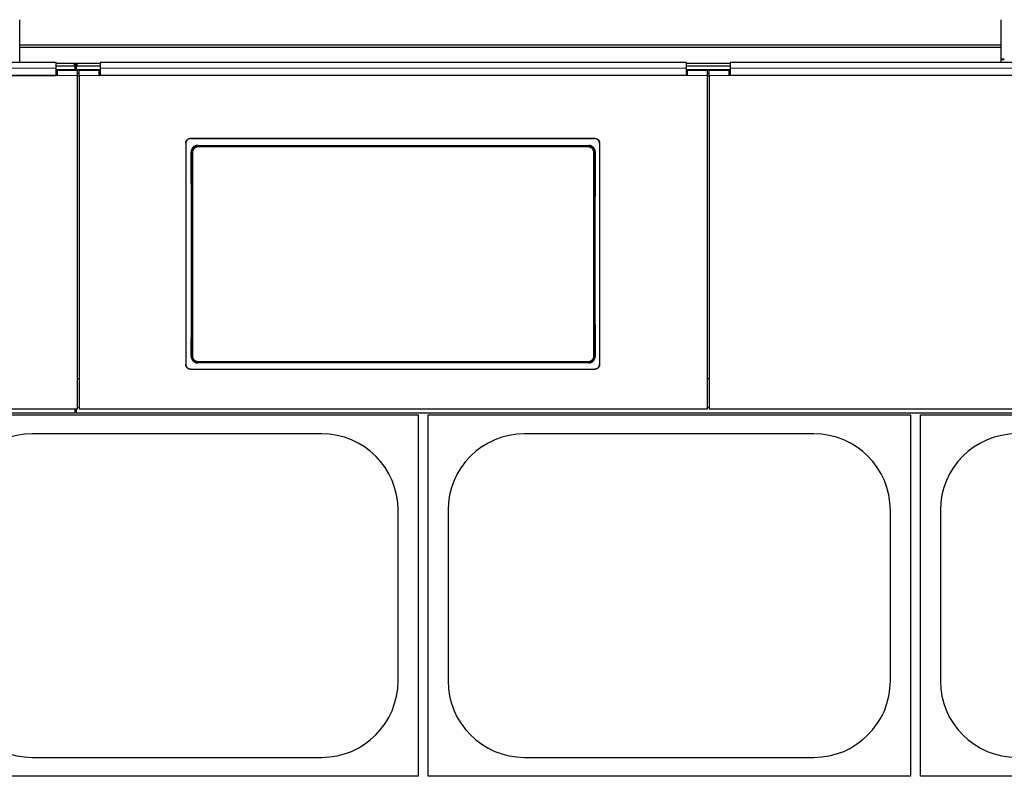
# Model space of a CAD drawing. Header units: inches. Extents: x 0 to 29700, y -16 to 21000.
# Tile 93 of 213: x 5027 to 6007, y 15754 to 16507. Entities that reach past the tile are written whole.
import ezdxf

# ---------------------------------------------------------------- set-up
doc = ezdxf.new("R2010")
doc.units = ezdxf.units.IN
doc.layers.add('1', color=7, linetype='Continuous', true_color=0xffffff)

msp = doc.modelspace()

# ---------------------------------------------------------------- linework, layer by layer
at = {"layer": '1', "color": 2, "linetype": 'Continuous', "lineweight": 25}
for p, q in [((5026.627, 16481.872), (5026.627, 16507.414)), ((6003.627, 16481.872), (6003.627, 16507.414)), ((5026.627, 16479.608), (5026.627, 16481.872)), ((6003.627, 16481.872), (5026.627, 16481.872)), ((5026.627, 16464.666), (5026.627, 16479.608)), ((6003.627, 16479.608), (5026.627, 16479.608)), ((6003.627, 16479.608), (6003.627, 16481.872)), ((6003.627, 16464.666), (6003.627, 16479.608)), ((5062.877, 16464.666), (4479.877, 16464.666)), ((5062.877, 16459.294), (5062.877, 16464.666)), ((5689.877, 16464.666), (5106.877, 16464.666)), ((5106.877, 16464.666), (5106.877, 16459.294)), ((5689.877, 16464.666), (5689.877, 16459.294)), ((6316.877, 16464.666), (5733.877, 16464.666)), ((5733.877, 16464.666), (5733.877, 16459.294)), ((6006.622, 16468.049), (6003.622, 16468.049)), ((5081.877, 16457.56), (5062.874, 16457.56)), ((5080.877, 16463.862), (5062.877, 16463.862)), ((5080.877, 16461.264), (5062.877, 16461.264)), ((5062.877, 16451.78), (5062.877, 16459.293)), ((5083.877, 16456.855), (5063.877, 16456.855)), ((5063.877, 16456.855), (5063.877, 16451.775)), ((5083.262, 16463.757), (5081.507, 16463.757)), ((5081.877, 16463.362), (5081.877, 16460.764)), ((5081.877, 16457.56), (5081.877, 16460.764)), ((5082.877, 16457.56), (5081.877, 16457.56)), ((5082.881, 16462.008), (5081.888, 16462.008)), ((5082.877, 16460.764), (5082.877, 16463.362)), ((5082.877, 16460.764), (5082.877, 16457.56)), ((5106.881, 16457.56), (5082.877, 16457.56)), ((5106.877, 16463.862), (5083.877, 16463.862)), ((5106.877, 16461.264), (5083.877, 16461.264)), ((5083.877, 16456.855), (5083.877, 16451.775)), ((5105.877, 16456.855), (5085.877, 16456.855)), ((5085.877, 16451.775), (5085.877, 16456.855)), ((5105.877, 16451.775), (5105.877, 16456.855)), ((5106.877, 16459.293), (5106.877, 16451.78)), ((5733.877, 16463.862), (5689.877, 16463.862)), ((5733.877, 16461.264), (5689.877, 16461.264)), ((5689.877, 16459.293), (5689.877, 16451.78)), ((5733.873, 16457.56), (5689.889, 16457.56)), ((5710.877, 16456.855), (5690.877, 16456.855)), ((5690.877, 16456.855), (5690.877, 16451.775)), ((5710.877, 16456.855), (5710.877, 16451.775)), ((5732.877, 16456.855), (5712.877, 16456.855)), ((5712.877, 16451.775), (5712.877, 16456.855)), ((5732.877, 16451.775), (5732.877, 16456.855)), ((5733.877, 16459.293), (5733.877, 16451.78)), ((5063.877, 16451.775), (4478.877, 16451.775)), ((4479.877, 16451.78), (5062.877, 16451.78)), ((5063.877, 16453.855), (5062.877, 16453.855)), ((5085.877, 16453.855), (5083.877, 16453.855)), ((5083.877, 16451.775), (5083.877, 16119.405)), ((5085.877, 16451.775), (5085.877, 16119.405)), ((5106.877, 16453.855), (5105.877, 16453.855)), ((5690.877, 16451.775), (5105.877, 16451.775)), ((5689.877, 16451.78), (5106.877, 16451.78)), ((5690.877, 16453.855), (5689.877, 16453.855)), ((5712.877, 16453.855), (5710.877, 16453.855)), ((5710.877, 16451.775), (5710.877, 16119.405)), ((5712.877, 16451.775), (5712.877, 16119.405)), ((5733.877, 16453.855), (5732.877, 16453.855)), ((6317.877, 16451.775), (5732.877, 16451.775)), ((6316.877, 16451.78), (5733.877, 16451.78)), ((5196.877, 16389.272), (5598.877, 16389.272)), ((5196.877, 16388.968), (5598.877, 16388.968)), ((5191.877, 16384.297), (5191.877, 16164.224)), ((5203.791, 16382.209), (5592.963, 16382.209)), ((5603.877, 16384.297), (5603.877, 16164.224)), ((5592.9, 16165.555), (5203.854, 16165.555)), ((5196.877, 16159.512), (5598.877, 16159.512)), ((5196.877, 16159.243), (5598.877, 16159.243)), ((5085.877, 16149.803), (5083.877, 16149.803)), ((5712.877, 16149.803), (5710.877, 16149.803)), ((3831.877, 16115.819), (5081.877, 16115.819)), ((5083.877, 16119.405), (4458.877, 16119.405)), ((4943.127, 16113.9), (5423.127, 16113.9)), ((5081.877, 16115.819), (5081.877, 16119.405)), ((5081.877, 16118.819), (5082.877, 16118.819)), ((5082.877, 16119.405), (5082.877, 16115.819)), ((5082.877, 16115.819), (6332.877, 16115.819)), ((5710.877, 16119.405), (5085.877, 16119.405)), ((5423.127, 16113.9), (5423.127, 15753.9)), ((5433.127, 16113.9), (5913.127, 16113.9)), ((5433.127, 15753.9), (5433.127, 16113.9)), ((6337.877, 16119.405), (5712.877, 16119.405)), ((5913.127, 16113.9), (5913.127, 15753.9)), ((5923.127, 16113.9), (6403.127, 16113.9)), ((5923.127, 15753.9), (5923.127, 16113.9)), ((5327.127, 16095), (5039.127, 16095)), ((5817.127, 16095), (5529.127, 16095)), ((5403.227, 15848.9), (5403.227, 16018.9)), ((5453.027, 16018.9), (5453.027, 15848.9)), ((5893.227, 15848.9), (5893.227, 16018.9)), ((5943.027, 16018.9), (5943.027, 15848.9)), ((5039.127, 15772.8), (5327.127, 15772.8)), ((5529.127, 15772.8), (5817.127, 15772.8)), ((5423.127, 15753.9), (4943.127, 15753.9)), ((5913.127, 15753.9), (5433.127, 15753.9)), ((6403.127, 15753.9), (5923.127, 15753.9))]:
    msp.add_line(p, q, dxfattribs=at)
at = {"layer": '1', "color": 110, "linetype": 'Continuous', "lineweight": 13}
for p, q in [((6006.622, 16467.549), (6003.622, 16467.549)), ((5080.877, 16461.264), (5080.877, 16463.862)), ((5083.877, 16463.862), (5083.877, 16461.264)), ((5083.877, 16451.775), (5063.877, 16451.775)), ((5105.877, 16451.775), (5085.877, 16451.775)), ((5710.877, 16451.775), (5690.877, 16451.775)), ((5732.877, 16451.775), (5712.877, 16451.775)), ((5196.877, 16389.272), (5196.877, 16388.968)), ((5598.877, 16388.968), (5598.877, 16389.272)), ((5203.791, 16382.209), (5204.349, 16381.651)), ((5204.349, 16381.651), (5592.405, 16381.651)), ((5204.349, 16381.651), (5204.349, 16380.742)), ((5592.405, 16380.742), (5204.349, 16380.742)), ((5592.405, 16381.651), (5592.963, 16382.209)), ((5592.405, 16381.651), (5592.405, 16380.742)), ((5197.883, 16375.135), (5197.332, 16375.686)), ((5599.422, 16375.686), (5598.871, 16375.135)), ((5197.391, 16172.074), (5197.883, 16172.566)), ((5598.871, 16172.566), (5599.363, 16172.074)), ((5204.349, 16166.05), (5203.854, 16165.555)), ((5204.349, 16166.05), (5204.349, 16166.96)), ((5204.349, 16166.96), (5592.405, 16166.96)), ((5592.405, 16166.05), (5204.349, 16166.05)), ((5592.405, 16166.96), (5592.405, 16166.05)), ((5592.9, 16165.555), (5592.405, 16166.05)), ((5196.877, 16159.512), (5196.877, 16159.243)), ((5598.877, 16159.243), (5598.877, 16159.512)), ((5085.885, 16121.088), (5083.892, 16121.088)), ((5712.857, 16121.088), (5710.865, 16121.088))]:
    msp.add_line(p, q, dxfattribs=at)
at = {"layer": '1', "color": 2, "linetype": 'Continuous', "lineweight": 25}
for centre, start, end in [((5039.127, 16018.9), 90, 180), ((5327.127, 16018.9), 0, 90), ((5529.127, 16018.9), 90, 180), ((5817.127, 16018.9), 0, 90), ((6019.127, 16018.9), 90, 180), ((5039.127, 15848.9), 180, 270), ((5327.127, 15848.9), 270, 0), ((5529.127, 15848.9), 180, 270), ((5817.127, 15848.9), 270, 0), ((6019.127, 15848.9), 180, 270)]:
    msp.add_arc(centre, 76.1, start, end, dxfattribs=at)
for centre, major_axis, ratio, start_param, end_param in [((5080.877, 16463.362), (-1, 0), 0.5, 3.1415927, 4.712389), ((5080.877, 16460.764), (1, 0), 0.5, 0, 1.5707963), ((5083.877, 16463.362), (-1, 0), 0.5, 4.712389, 6.2831853), ((5083.877, 16460.764), (1, 0), 0.5, 1.5707963, 3.1415927), ((5134.7, 16267.24), (0, 1200), 0.0524078, 4.6330009, 4.8028843), ((5662.054, 16267.24), (0, 1200), 0.0524078, 1.480301, 1.6501845)]:
    msp.add_ellipse(centre, major_axis=major_axis, ratio=ratio, start_param=start_param, end_param=end_param, dxfattribs=at)
at = {"layer": '1', "color": 110, "linetype": 'Continuous', "lineweight": 13}
for centre, major_axis, ratio, start_param, end_param in [((5198.881, 16375.135), (1, 0.004), 0.0844733, 1.570421, 3.0890448), ((5135.27, 16273.851), (0, 1199), 0.0524078, 4.6278141, 4.7969639), ((5136.269, 16273.851), (0, 1200), 0.0523641, 4.6278141, 4.7969639), ((5660.485, 16273.851), (0, 1200), 0.0523641, 1.4862214, 1.6553712), ((5597.872, 16375.135), (-1, 0.004), 0.0844733, 3.1941405, 4.7127643), ((5661.483, 16273.851), (0, 1199), 0.0524078, 1.4862214, 1.6553712), ((5198.881, 16172.566), (1, -0.004), 0.0844733, 3.1941405, 4.7127643), ((5597.872, 16172.566), (1, 0.004), 0.0844733, 4.7120137, 6.2306374)]:
    msp.add_ellipse(centre, major_axis=major_axis, ratio=ratio, start_param=start_param, end_param=end_param, dxfattribs=at)
for points, degree in [([(5062.877, 16459.293), (4479.877, 16459.293)], 1), ([(5689.877, 16459.293), (5106.877, 16459.293)], 1), ([(6316.877, 16459.293), (5733.877, 16459.293)], 1), ([(5085.877, 16451.31), (5085.21, 16451.31), (5084.543, 16451.31), (5083.877, 16451.31)], 3), ([(5710.877, 16451.31), (5711.543, 16451.31), (5712.21, 16451.31), (5712.877, 16451.31)], 3)]:
    msp.add_open_spline(points, degree=degree, dxfattribs=at)
at = {"layer": '1', "color": 2, "linetype": 'Continuous', "lineweight": 25}
for points, knots in [([(5191.877, 16384.297), (5191.877, 16384.461), (5191.885, 16384.624), (5191.917, 16384.947), (5191.965, 16385.268), (5192.044, 16385.583), (5192.103, 16385.778), (5192.116, 16385.817), (5192.141, 16385.895), (5192.155, 16385.934), (5192.196, 16386.05), (5192.226, 16386.126), (5192.32, 16386.352), (5192.46, 16386.645), (5192.627, 16386.923), (5192.763, 16387.126), (5192.81, 16387.192), (5192.883, 16387.291), (5192.908, 16387.323), (5192.958, 16387.388), (5192.984, 16387.42), (5193.115, 16387.579), (5193.225, 16387.699), (5193.455, 16387.929), (5193.696, 16388.146), (5193.958, 16388.34), (5194.129, 16388.454), (5194.164, 16388.476), (5194.233, 16388.52), (5194.268, 16388.542), (5194.374, 16388.605), (5194.445, 16388.645), (5194.662, 16388.76), (5194.956, 16388.899), (5195.263, 16389.009), (5195.497, 16389.08), (5195.576, 16389.102), (5195.736, 16389.142), (5195.816, 16389.16), (5196.059, 16389.208), (5196.383, 16389.256), (5196.712, 16389.272), (5196.877, 16389.272)], [0, 0, 0, 0, 0.0625, 0.0625, 0.125, 0.1875, 0.1875, 0.203125, 0.203125, 0.21875, 0.21875, 0.25, 0.25, 0.3125, 0.375, 0.375, 0.40625, 0.40625, 0.421875, 0.421875, 0.4375, 0.4375, 0.5, 0.5, 0.5625, 0.625, 0.625, 0.640625, 0.640625, 0.65625, 0.65625, 0.6875, 0.6875, 0.75, 0.8125, 0.8125, 0.84375, 0.84375, 0.875, 0.875, 0.9375, 1, 1, 1, 1]), ([(5196.877, 16388.968), (5196.712, 16388.968), (5196.548, 16388.96), (5196.223, 16388.928), (5195.901, 16388.88), (5195.585, 16388.802), (5195.388, 16388.743), (5195.349, 16388.73), (5195.271, 16388.705), (5195.232, 16388.691), (5195.116, 16388.65), (5195.039, 16388.62), (5194.812, 16388.527), (5194.517, 16388.388), (5194.238, 16388.222), (5194.034, 16388.087), (5193.934, 16388.016), (5193.836, 16387.942), (5193.771, 16387.892), (5193.738, 16387.866), (5193.579, 16387.736), (5193.458, 16387.627), (5193.227, 16387.398), (5193.009, 16387.158), (5192.814, 16386.897), (5192.699, 16386.727), (5192.677, 16386.693), (5192.633, 16386.624), (5192.611, 16386.589), (5192.547, 16386.483), (5192.507, 16386.412), (5192.391, 16386.197), (5192.252, 16385.904), (5192.142, 16385.599), (5192.07, 16385.365), (5192.048, 16385.287), (5192.008, 16385.128), (5191.99, 16385.048), (5191.941, 16384.807), (5191.893, 16384.484), (5191.877, 16384.157), (5191.877, 16383.993)], [0, 0, 0, 0, 0.0625, 0.0625, 0.125, 0.1875, 0.1875, 0.203125, 0.203125, 0.21875, 0.21875, 0.25, 0.25, 0.3125, 0.375, 0.375, 0.40625, 0.421875, 0.421875, 0.4375, 0.4375, 0.5, 0.5, 0.5625, 0.625, 0.625, 0.640625, 0.640625, 0.65625, 0.65625, 0.6875, 0.6875, 0.75, 0.8125, 0.8125, 0.84375, 0.84375, 0.875, 0.875, 0.9375, 1, 1, 1, 1]), ([(5598.877, 16389.272), (5599.042, 16389.272), (5599.206, 16389.264), (5599.53, 16389.232), (5599.852, 16389.185), (5600.169, 16389.106), (5600.365, 16389.047), (5600.404, 16389.035), (5600.482, 16389.009), (5600.521, 16388.996), (5600.638, 16388.954), (5600.715, 16388.925), (5600.942, 16388.831), (5601.236, 16388.692), (5601.516, 16388.526), (5601.719, 16388.391), (5601.82, 16388.321), (5601.918, 16388.246), (5601.983, 16388.196), (5602.015, 16388.17), (5602.175, 16388.04), (5602.296, 16387.931), (5602.526, 16387.702), (5602.745, 16387.462), (5602.94, 16387.201), (5603.054, 16387.031), (5603.077, 16386.997), (5603.121, 16386.928), (5603.143, 16386.893), (5603.206, 16386.788), (5603.247, 16386.717), (5603.362, 16386.501), (5603.502, 16386.208), (5603.612, 16385.903), (5603.683, 16385.67), (5603.705, 16385.591), (5603.746, 16385.433), (5603.764, 16385.352), (5603.812, 16385.111), (5603.861, 16384.788), (5603.877, 16384.461), (5603.877, 16384.297)], [0, 0, 0, 0, 0.0625, 0.0625, 0.125, 0.1875, 0.1875, 0.203125, 0.203125, 0.21875, 0.21875, 0.25, 0.25, 0.3125, 0.375, 0.375, 0.40625, 0.421875, 0.421875, 0.4375, 0.4375, 0.5, 0.5, 0.5625, 0.625, 0.625, 0.640625, 0.640625, 0.65625, 0.65625, 0.6875, 0.6875, 0.75, 0.8125, 0.8125, 0.84375, 0.84375, 0.875, 0.875, 0.9375, 1, 1, 1, 1]), ([(5603.877, 16383.993), (5603.877, 16384.157), (5603.869, 16384.32), (5603.837, 16384.643), (5603.789, 16384.963), (5603.71, 16385.279), (5603.65, 16385.474), (5603.638, 16385.513), (5603.612, 16385.591), (5603.599, 16385.629), (5603.557, 16385.745), (5603.528, 16385.822), (5603.434, 16386.047), (5603.294, 16386.341), (5603.127, 16386.619), (5602.991, 16386.821), (5602.944, 16386.888), (5602.871, 16386.987), (5602.846, 16387.019), (5602.795, 16387.084), (5602.769, 16387.116), (5602.639, 16387.274), (5602.529, 16387.395), (5602.298, 16387.624), (5602.057, 16387.842), (5601.795, 16388.036), (5601.625, 16388.15), (5601.59, 16388.172), (5601.521, 16388.216), (5601.485, 16388.237), (5601.38, 16388.301), (5601.308, 16388.341), (5601.092, 16388.456), (5600.797, 16388.595), (5600.491, 16388.704), (5600.256, 16388.776), (5600.177, 16388.797), (5600.018, 16388.837), (5599.937, 16388.855), (5599.695, 16388.904), (5599.37, 16388.952), (5599.042, 16388.968), (5598.877, 16388.968)], [0, 0, 0, 0, 0.0625, 0.0625, 0.125, 0.1875, 0.1875, 0.203125, 0.203125, 0.21875, 0.21875, 0.25, 0.25, 0.3125, 0.375, 0.375, 0.40625, 0.40625, 0.421875, 0.421875, 0.4375, 0.4375, 0.5, 0.5, 0.5625, 0.625, 0.625, 0.640625, 0.640625, 0.65625, 0.65625, 0.6875, 0.6875, 0.75, 0.8125, 0.8125, 0.84375, 0.84375, 0.875, 0.875, 0.9375, 1, 1, 1, 1]), ([(5203.791, 16382.209), (5203.576, 16382.209), (5203.363, 16382.199), (5202.94, 16382.157), (5202.73, 16382.125), (5202.314, 16382.042), (5202.108, 16381.99), (5201.853, 16381.912), (5201.802, 16381.896), (5201.7, 16381.862), (5201.649, 16381.845), (5201.498, 16381.79), (5201.399, 16381.751), (5201.104, 16381.628), (5200.721, 16381.445), (5200.359, 16381.225), (5200.094, 16381.047), (5200.008, 16380.985), (5199.879, 16380.889), (5199.837, 16380.857), (5199.753, 16380.79), (5199.711, 16380.756), (5199.506, 16380.585), (5199.349, 16380.442), (5199.052, 16380.14), (5198.911, 16379.982), (5198.645, 16379.653), (5198.519, 16379.482), (5198.373, 16379.259), (5198.344, 16379.214), (5198.287, 16379.123), (5198.204, 16378.986), (5198.127, 16378.846), (5197.979, 16378.565), (5197.801, 16378.181), (5197.661, 16377.782), (5197.571, 16377.476), (5197.543, 16377.374), (5197.505, 16377.218), (5197.493, 16377.166), (5197.47, 16377.061), (5197.46, 16377.009), (5197.409, 16376.747), (5197.349, 16376.326), (5197.331, 16375.9), (5197.332, 16375.686)], [0, 0, 0, 0, 0.0625, 0.0625, 0.125, 0.125, 0.1875, 0.1875, 0.203125, 0.203125, 0.21875, 0.21875, 0.25, 0.25, 0.3125, 0.375, 0.375, 0.40625, 0.40625, 0.421875, 0.421875, 0.4375, 0.4375, 0.5, 0.5, 0.5625, 0.5625, 0.625, 0.625, 0.640625, 0.640625, 0.65625, 0.6875, 0.6875, 0.75, 0.8125, 0.8125, 0.84375, 0.84375, 0.859375, 0.859375, 0.875, 0.875, 0.9375, 1, 1, 1, 1]), ([(5598.871, 16375.135), (5598.872, 16375.349), (5598.852, 16375.776), (5598.791, 16376.198), (5598.74, 16376.461), (5598.729, 16376.513), (5598.706, 16376.618), (5598.67, 16376.774), (5598.628, 16376.927), (5598.537, 16377.232), (5598.396, 16377.631), (5598.217, 16378.015), (5598.068, 16378.297), (5598.016, 16378.39), (5597.934, 16378.528), (5597.906, 16378.574), (5597.85, 16378.665), (5597.821, 16378.709), (5597.674, 16378.932), (5597.423, 16379.273), (5597.141, 16379.588), (5596.917, 16379.814), (5596.84, 16379.888), (5596.722, 16379.996), (5596.682, 16380.031), (5596.602, 16380.101), (5596.561, 16380.136), (5596.354, 16380.307), (5596.184, 16380.434), (5595.832, 16380.671), (5595.651, 16380.78), (5595.278, 16380.981), (5595.086, 16381.072), (5594.84, 16381.175), (5594.79, 16381.195), (5594.69, 16381.233), (5594.64, 16381.252), (5594.489, 16381.307), (5594.388, 16381.34), (5594.083, 16381.433), (5593.672, 16381.536), (5593.254, 16381.599), (5592.833, 16381.641), (5592.62, 16381.651), (5592.405, 16381.651)], [0, 0, 0, 0, 0.0625, 0.125, 0.125, 0.140625, 0.140625, 0.15625, 0.1875, 0.1875, 0.25, 0.3125, 0.3125, 0.34375, 0.34375, 0.359375, 0.359375, 0.375, 0.375, 0.4375, 0.5, 0.5, 0.53125, 0.53125, 0.546875, 0.546875, 0.5625, 0.5625, 0.625, 0.625, 0.6875, 0.6875, 0.75, 0.75, 0.765625, 0.765625, 0.78125, 0.78125, 0.8125, 0.8125, 0.875, 0.9375, 0.9375, 1, 1, 1, 1]), ([(5599.422, 16375.686), (5599.423, 16375.9), (5599.414, 16376.113), (5599.375, 16376.534), (5599.345, 16376.743), (5599.266, 16377.158), (5599.216, 16377.364), (5599.141, 16377.619), (5599.125, 16377.67), (5599.092, 16377.771), (5599.075, 16377.822), (5599.023, 16377.973), (5598.985, 16378.073), (5598.865, 16378.369), (5598.688, 16378.753), (5598.474, 16379.117), (5598.299, 16379.383), (5598.239, 16379.471), (5598.145, 16379.6), (5598.113, 16379.642), (5598.048, 16379.727), (5598.015, 16379.769), (5597.847, 16379.978), (5597.705, 16380.136), (5597.408, 16380.438), (5597.252, 16380.582), (5596.927, 16380.852), (5596.758, 16380.98), (5596.537, 16381.13), (5596.492, 16381.159), (5596.402, 16381.217), (5596.356, 16381.246), (5596.219, 16381.329), (5596.126, 16381.382), (5595.845, 16381.534), (5595.463, 16381.717), (5595.064, 16381.862), (5594.759, 16381.956), (5594.657, 16381.985), (5594.501, 16382.024), (5594.449, 16382.037), (5594.344, 16382.06), (5594.292, 16382.072), (5594.029, 16382.125), (5593.606, 16382.188), (5593.178, 16382.209), (5592.963, 16382.209)], [0, 0, 0, 0, 0.0625, 0.0625, 0.125, 0.125, 0.1875, 0.1875, 0.203125, 0.203125, 0.21875, 0.21875, 0.25, 0.25, 0.3125, 0.375, 0.375, 0.40625, 0.40625, 0.421875, 0.421875, 0.4375, 0.4375, 0.5, 0.5, 0.5625, 0.5625, 0.625, 0.625, 0.640625, 0.640625, 0.65625, 0.65625, 0.6875, 0.6875, 0.75, 0.8125, 0.8125, 0.84375, 0.84375, 0.859375, 0.859375, 0.875, 0.875, 0.9375, 1, 1, 1, 1]), ([(5197.391, 16172.074), (5197.39, 16171.86), (5197.399, 16171.648), (5197.439, 16171.226), (5197.469, 16171.017), (5197.548, 16170.602), (5197.598, 16170.397), (5197.674, 16170.142), (5197.689, 16170.091), (5197.722, 16169.989), (5197.739, 16169.938), (5197.792, 16169.787), (5197.83, 16169.687), (5197.95, 16169.392), (5198.128, 16169.008), (5198.343, 16168.643), (5198.517, 16168.378), (5198.577, 16168.29), (5198.672, 16168.161), (5198.704, 16168.119), (5198.769, 16168.034), (5198.802, 16167.992), (5198.97, 16167.784), (5199.112, 16167.625), (5199.41, 16167.323), (5199.565, 16167.18), (5199.891, 16166.91), (5200.06, 16166.782), (5200.281, 16166.633), (5200.326, 16166.603), (5200.416, 16166.546), (5200.462, 16166.517), (5200.599, 16166.434), (5200.692, 16166.381), (5200.973, 16166.229), (5201.355, 16166.046), (5201.754, 16165.902), (5202.059, 16165.808), (5202.161, 16165.78), (5202.317, 16165.74), (5202.369, 16165.728), (5202.473, 16165.704), (5202.526, 16165.693), (5202.789, 16165.64), (5203.211, 16165.576), (5203.639, 16165.555), (5203.854, 16165.555)], [0, 0, 0, 0, 0.0625, 0.0625, 0.125, 0.125, 0.1875, 0.1875, 0.203125, 0.203125, 0.21875, 0.21875, 0.25, 0.25, 0.3125, 0.375, 0.375, 0.40625, 0.40625, 0.421875, 0.421875, 0.4375, 0.4375, 0.5, 0.5, 0.5625, 0.5625, 0.625, 0.625, 0.640625, 0.640625, 0.65625, 0.65625, 0.6875, 0.6875, 0.75, 0.8125, 0.8125, 0.84375, 0.84375, 0.859375, 0.859375, 0.875, 0.875, 0.9375, 1, 1, 1, 1]), ([(5197.883, 16172.566), (5197.882, 16172.352), (5197.902, 16171.925), (5197.962, 16171.503), (5198.014, 16171.241), (5198.024, 16171.188), (5198.047, 16171.084), (5198.084, 16170.928), (5198.126, 16170.774), (5198.217, 16170.469), (5198.357, 16170.071), (5198.536, 16169.687), (5198.685, 16169.404), (5198.737, 16169.311), (5198.819, 16169.173), (5198.847, 16169.127), (5198.904, 16169.037), (5198.933, 16168.992), (5199.08, 16168.77), (5199.331, 16168.428), (5199.613, 16168.113), (5199.837, 16167.887), (5199.914, 16167.814), (5200.031, 16167.706), (5200.071, 16167.67), (5200.152, 16167.6), (5200.193, 16167.565), (5200.399, 16167.395), (5200.57, 16167.267), (5200.921, 16167.031), (5201.103, 16166.922), (5201.475, 16166.721), (5201.667, 16166.629), (5201.914, 16166.527), (5201.963, 16166.507), (5202.063, 16166.468), (5202.113, 16166.449), (5202.265, 16166.395), (5202.366, 16166.361), (5202.671, 16166.268), (5203.081, 16166.165), (5203.499, 16166.103), (5203.921, 16166.061), (5204.134, 16166.05), (5204.349, 16166.05)], [0, 0, 0, 0, 0.0625, 0.125, 0.125, 0.140625, 0.140625, 0.15625, 0.1875, 0.1875, 0.25, 0.3125, 0.3125, 0.34375, 0.34375, 0.359375, 0.359375, 0.375, 0.375, 0.4375, 0.5, 0.5, 0.53125, 0.53125, 0.546875, 0.546875, 0.5625, 0.5625, 0.625, 0.625, 0.6875, 0.6875, 0.75, 0.75, 0.765625, 0.765625, 0.78125, 0.78125, 0.8125, 0.8125, 0.875, 0.9375, 0.9375, 1, 1, 1, 1]), ([(5592.9, 16165.555), (5593.115, 16165.555), (5593.328, 16165.566), (5593.75, 16165.608), (5593.96, 16165.639), (5594.375, 16165.722), (5594.581, 16165.774), (5594.837, 16165.852), (5594.887, 16165.868), (5594.989, 16165.902), (5595.04, 16165.919), (5595.191, 16165.974), (5595.291, 16166.013), (5595.586, 16166.136), (5595.968, 16166.318), (5596.331, 16166.537), (5596.595, 16166.715), (5596.682, 16166.777), (5596.81, 16166.873), (5596.852, 16166.906), (5596.936, 16166.972), (5596.978, 16167.006), (5597.184, 16167.176), (5597.341, 16167.32), (5597.638, 16167.621), (5597.779, 16167.779), (5598.046, 16168.108), (5598.171, 16168.279), (5598.318, 16168.502), (5598.347, 16168.547), (5598.404, 16168.638), (5598.487, 16168.775), (5598.565, 16168.914), (5598.713, 16169.196), (5598.891, 16169.579), (5599.031, 16169.978), (5599.122, 16170.284), (5599.15, 16170.386), (5599.188, 16170.542), (5599.2, 16170.594), (5599.223, 16170.699), (5599.234, 16170.751), (5599.284, 16171.013), (5599.345, 16171.434), (5599.364, 16171.86), (5599.363, 16172.074)], [0, 0, 0, 0, 0.0625, 0.0625, 0.125, 0.125, 0.1875, 0.1875, 0.203125, 0.203125, 0.21875, 0.21875, 0.25, 0.25, 0.3125, 0.375, 0.375, 0.40625, 0.40625, 0.421875, 0.421875, 0.4375, 0.4375, 0.5, 0.5, 0.5625, 0.5625, 0.625, 0.625, 0.640625, 0.640625, 0.65625, 0.6875, 0.6875, 0.75, 0.8125, 0.8125, 0.84375, 0.84375, 0.859375, 0.859375, 0.875, 0.875, 0.9375, 1, 1, 1, 1]), ([(5191.877, 16164.493), (5191.877, 16164.329), (5191.885, 16164.166), (5191.917, 16163.842), (5191.965, 16163.521), (5192.044, 16163.206), (5192.103, 16163.01), (5192.116, 16162.971), (5192.141, 16162.894), (5192.155, 16162.855), (5192.196, 16162.739), (5192.226, 16162.662), (5192.32, 16162.436), (5192.46, 16162.143), (5192.627, 16161.864), (5192.763, 16161.661), (5192.81, 16161.595), (5192.883, 16161.496), (5192.908, 16161.463), (5192.958, 16161.399), (5192.984, 16161.367), (5193.115, 16161.208), (5193.225, 16161.087), (5193.455, 16160.858), (5193.696, 16160.64), (5193.958, 16160.445), (5194.129, 16160.332), (5194.164, 16160.309), (5194.233, 16160.265), (5194.268, 16160.244), (5194.374, 16160.18), (5194.445, 16160.14), (5194.662, 16160.025), (5194.956, 16159.886), (5195.263, 16159.776), (5195.497, 16159.705), (5195.576, 16159.683), (5195.736, 16159.643), (5195.816, 16159.625), (5196.059, 16159.577), (5196.383, 16159.529), (5196.712, 16159.512), (5196.877, 16159.512)], [0, 0, 0, 0, 0.0625, 0.0625, 0.125, 0.1875, 0.1875, 0.203125, 0.203125, 0.21875, 0.21875, 0.25, 0.25, 0.3125, 0.375, 0.375, 0.40625, 0.40625, 0.421875, 0.421875, 0.4375, 0.4375, 0.5, 0.5, 0.5625, 0.625, 0.625, 0.640625, 0.640625, 0.65625, 0.65625, 0.6875, 0.6875, 0.75, 0.8125, 0.8125, 0.84375, 0.84375, 0.875, 0.875, 0.9375, 1, 1, 1, 1]), ([(5196.877, 16159.243), (5196.712, 16159.243), (5196.548, 16159.251), (5196.223, 16159.283), (5195.901, 16159.331), (5195.585, 16159.41), (5195.388, 16159.469), (5195.349, 16159.481), (5195.271, 16159.507), (5195.232, 16159.52), (5195.116, 16159.562), (5195.039, 16159.591), (5194.812, 16159.685), (5194.517, 16159.824), (5194.238, 16159.99), (5194.034, 16160.125), (5193.934, 16160.196), (5193.836, 16160.27), (5193.771, 16160.321), (5193.738, 16160.346), (5193.579, 16160.476), (5193.458, 16160.586), (5193.227, 16160.815), (5193.009, 16161.055), (5192.814, 16161.317), (5192.699, 16161.486), (5192.677, 16161.521), (5192.633, 16161.59), (5192.611, 16161.625), (5192.547, 16161.731), (5192.507, 16161.802), (5192.391, 16162.017), (5192.252, 16162.311), (5192.142, 16162.616), (5192.07, 16162.85), (5192.048, 16162.928), (5192.008, 16163.087), (5191.99, 16163.167), (5191.941, 16163.409), (5191.893, 16163.732), (5191.877, 16164.059), (5191.877, 16164.224)], [0, 0, 0, 0, 0.0625, 0.0625, 0.125, 0.1875, 0.1875, 0.203125, 0.203125, 0.21875, 0.21875, 0.25, 0.25, 0.3125, 0.375, 0.375, 0.40625, 0.421875, 0.421875, 0.4375, 0.4375, 0.5, 0.5, 0.5625, 0.625, 0.625, 0.640625, 0.640625, 0.65625, 0.65625, 0.6875, 0.6875, 0.75, 0.8125, 0.8125, 0.84375, 0.84375, 0.875, 0.875, 0.9375, 1, 1, 1, 1]), ([(5598.877, 16159.512), (5599.042, 16159.512), (5599.206, 16159.521), (5599.53, 16159.553), (5599.852, 16159.6), (5600.169, 16159.679), (5600.365, 16159.738), (5600.404, 16159.75), (5600.482, 16159.776), (5600.521, 16159.789), (5600.638, 16159.831), (5600.715, 16159.86), (5600.942, 16159.954), (5601.236, 16160.093), (5601.516, 16160.259), (5601.719, 16160.395), (5601.82, 16160.465), (5601.918, 16160.539), (5601.983, 16160.59), (5602.015, 16160.616), (5602.175, 16160.746), (5602.296, 16160.855), (5602.526, 16161.085), (5602.745, 16161.325), (5602.94, 16161.586), (5603.054, 16161.756), (5603.077, 16161.79), (5603.121, 16161.859), (5603.143, 16161.894), (5603.206, 16162), (5603.247, 16162.071), (5603.362, 16162.286), (5603.502, 16162.58), (5603.612, 16162.885), (5603.683, 16163.119), (5603.705, 16163.198), (5603.746, 16163.356), (5603.764, 16163.437), (5603.812, 16163.678), (5603.861, 16164.002), (5603.877, 16164.329), (5603.877, 16164.493)], [0, 0, 0, 0, 0.0625, 0.0625, 0.125, 0.1875, 0.1875, 0.203125, 0.203125, 0.21875, 0.21875, 0.25, 0.25, 0.3125, 0.375, 0.375, 0.40625, 0.421875, 0.421875, 0.4375, 0.4375, 0.5, 0.5, 0.5625, 0.625, 0.625, 0.640625, 0.640625, 0.65625, 0.65625, 0.6875, 0.6875, 0.75, 0.8125, 0.8125, 0.84375, 0.84375, 0.875, 0.875, 0.9375, 1, 1, 1, 1]), ([(5603.877, 16164.224), (5603.877, 16164.059), (5603.869, 16163.896), (5603.837, 16163.573), (5603.789, 16163.252), (5603.71, 16162.937), (5603.65, 16162.741), (5603.638, 16162.702), (5603.612, 16162.624), (5603.599, 16162.585), (5603.557, 16162.469), (5603.528, 16162.393), (5603.434, 16162.167), (5603.294, 16161.873), (5603.127, 16161.595), (5602.991, 16161.392), (5602.944, 16161.325), (5602.871, 16161.227), (5602.846, 16161.194), (5602.795, 16161.129), (5602.769, 16161.097), (5602.639, 16160.939), (5602.529, 16160.818), (5602.298, 16160.588), (5602.057, 16160.37), (5601.795, 16160.176), (5601.625, 16160.062), (5601.59, 16160.04), (5601.521, 16159.996), (5601.485, 16159.974), (5601.38, 16159.911), (5601.308, 16159.871), (5601.092, 16159.756), (5600.797, 16159.617), (5600.491, 16159.507), (5600.256, 16159.436), (5600.177, 16159.414), (5600.018, 16159.374), (5599.937, 16159.356), (5599.695, 16159.308), (5599.37, 16159.259), (5599.042, 16159.243), (5598.877, 16159.243)], [0, 0, 0, 0, 0.0625, 0.0625, 0.125, 0.1875, 0.1875, 0.203125, 0.203125, 0.21875, 0.21875, 0.25, 0.25, 0.3125, 0.375, 0.375, 0.40625, 0.40625, 0.421875, 0.421875, 0.4375, 0.4375, 0.5, 0.5, 0.5625, 0.625, 0.625, 0.640625, 0.640625, 0.65625, 0.65625, 0.6875, 0.6875, 0.75, 0.8125, 0.8125, 0.84375, 0.84375, 0.875, 0.875, 0.9375, 1, 1, 1, 1])]:
    msp.add_open_spline(points, degree=3, knots=knots, dxfattribs=at)
at = {"layer": '1', "color": 110, "linetype": 'Continuous', "lineweight": 13}
for points, knots in [([(5204.349, 16381.651), (5204.134, 16381.651), (5203.707, 16381.63), (5203.284, 16381.566), (5203.021, 16381.513), (5202.968, 16381.502), (5202.864, 16381.478), (5202.708, 16381.441), (5202.554, 16381.398), (5202.25, 16381.304), (5201.852, 16381.16), (5201.469, 16380.977), (5201.235, 16380.851), (5201.188, 16380.825), (5201.095, 16380.772), (5201.049, 16380.745), (5200.912, 16380.661), (5200.822, 16380.604), (5200.557, 16380.425), (5200.218, 16380.17), (5199.906, 16379.884), (5199.683, 16379.658), (5199.61, 16379.581), (5199.503, 16379.462), (5199.468, 16379.421), (5199.399, 16379.34), (5199.365, 16379.299), (5199.196, 16379.091), (5199.071, 16378.919), (5198.838, 16378.565), (5198.623, 16378.201), (5198.444, 16377.817), (5198.344, 16377.571), (5198.324, 16377.521), (5198.287, 16377.421), (5198.268, 16377.371), (5198.215, 16377.219), (5198.182, 16377.118), (5198.092, 16376.812), (5197.992, 16376.401), (5197.932, 16375.983), (5197.892, 16375.562), (5197.882, 16375.349), (5197.883, 16375.135)], [0, 0, 0, 0, 0.0625, 0.125, 0.125, 0.140625, 0.140625, 0.15625, 0.1875, 0.1875, 0.25, 0.3125, 0.3125, 0.328125, 0.328125, 0.34375, 0.34375, 0.375, 0.375, 0.4375, 0.5, 0.5, 0.53125, 0.53125, 0.546875, 0.546875, 0.5625, 0.5625, 0.625, 0.625, 0.6875, 0.75, 0.75, 0.765625, 0.765625, 0.78125, 0.78125, 0.8125, 0.8125, 0.875, 0.9375, 0.9375, 1, 1, 1, 1]), ([(5204.349, 16380.742), (5204.167, 16380.742), (5203.805, 16380.724), (5203.446, 16380.67), (5203.224, 16380.625), (5203.179, 16380.616), (5203.091, 16380.595), (5203.047, 16380.585), (5202.915, 16380.551), (5202.829, 16380.527), (5202.571, 16380.448), (5202.234, 16380.326), (5201.91, 16380.17), (5201.711, 16380.063), (5201.672, 16380.041), (5201.593, 16379.996), (5201.554, 16379.973), (5201.437, 16379.902), (5201.361, 16379.853), (5201.138, 16379.701), (5200.851, 16379.485), (5200.587, 16379.243), (5200.398, 16379.051), (5200.306, 16378.953), (5200.217, 16378.85), (5200.159, 16378.781), (5200.13, 16378.746), (5199.987, 16378.57), (5199.882, 16378.424), (5199.685, 16378.125), (5199.504, 16377.816), (5199.353, 16377.491), (5199.269, 16377.282), (5199.252, 16377.24), (5199.22, 16377.155), (5199.205, 16377.113), (5199.16, 16376.985), (5199.133, 16376.899), (5199.056, 16376.64), (5198.972, 16376.292), (5198.922, 16375.938), (5198.897, 16375.67), (5198.888, 16375.536), (5198.883, 16375.401), (5198.881, 16375.31), (5198.881, 16375.265), (5198.881, 16375.22)], [0, 0, 0, 0, 0.0625, 0.125, 0.125, 0.140625, 0.140625, 0.15625, 0.15625, 0.1875, 0.1875, 0.25, 0.3125, 0.3125, 0.328125, 0.328125, 0.34375, 0.34375, 0.375, 0.375, 0.4375, 0.5, 0.5, 0.53125, 0.546875, 0.546875, 0.5625, 0.5625, 0.625, 0.625, 0.6875, 0.75, 0.75, 0.765625, 0.765625, 0.78125, 0.78125, 0.8125, 0.8125, 0.875, 0.9375, 0.9375, 0.96875, 0.984375, 0.984375, 1, 1, 1, 1]), ([(5592.405, 16380.742), (5592.496, 16380.742), (5592.587, 16380.74), (5592.768, 16380.731), (5592.858, 16380.724), (5593.127, 16380.697), (5593.482, 16380.644), (5593.83, 16380.556), (5594.088, 16380.477), (5594.174, 16380.449), (5594.302, 16380.402), (5594.344, 16380.386), (5594.429, 16380.353), (5594.471, 16380.336), (5594.679, 16380.249), (5594.842, 16380.172), (5595.157, 16380.001), (5595.31, 16379.908), (5595.608, 16379.707), (5595.752, 16379.599), (5595.926, 16379.454), (5595.961, 16379.425), (5596.029, 16379.365), (5596.13, 16379.275), (5596.227, 16379.181), (5596.416, 16378.99), (5596.654, 16378.722), (5596.866, 16378.433), (5596.99, 16378.245), (5597.014, 16378.207), (5597.062, 16378.13), (5597.086, 16378.091), (5597.155, 16377.974), (5597.198, 16377.895), (5597.324, 16377.656), (5597.475, 16377.331), (5597.593, 16376.993), (5597.669, 16376.736), (5597.693, 16376.649), (5597.725, 16376.518), (5597.735, 16376.474), (5597.754, 16376.385), (5597.763, 16376.341), (5597.806, 16376.119), (5597.857, 16375.761), (5597.873, 16375.401), (5597.872, 16375.22)], [0, 0, 0, 0, 0.03125, 0.03125, 0.0625, 0.0625, 0.125, 0.1875, 0.1875, 0.21875, 0.21875, 0.234375, 0.234375, 0.25, 0.25, 0.3125, 0.3125, 0.375, 0.375, 0.4375, 0.4375, 0.453125, 0.453125, 0.46875, 0.5, 0.5, 0.5625, 0.625, 0.625, 0.640625, 0.640625, 0.65625, 0.65625, 0.6875, 0.6875, 0.75, 0.8125, 0.8125, 0.84375, 0.84375, 0.859375, 0.859375, 0.875, 0.875, 0.9375, 1, 1, 1, 1]), ([(5198.881, 16172.482), (5198.881, 16172.301), (5198.897, 16171.94), (5198.947, 16171.583), (5198.99, 16171.361), (5198.999, 16171.316), (5199.019, 16171.228), (5199.029, 16171.184), (5199.061, 16171.053), (5199.084, 16170.966), (5199.161, 16170.708), (5199.279, 16170.37), (5199.43, 16170.045), (5199.555, 16169.806), (5199.599, 16169.727), (5199.668, 16169.61), (5199.692, 16169.571), (5199.739, 16169.495), (5199.764, 16169.457), (5199.887, 16169.269), (5200.099, 16168.979), (5200.338, 16168.712), (5200.527, 16168.52), (5200.624, 16168.426), (5200.725, 16168.336), (5200.793, 16168.276), (5200.827, 16168.247), (5201.002, 16168.102), (5201.146, 16167.994), (5201.443, 16167.793), (5201.597, 16167.7), (5201.912, 16167.53), (5202.074, 16167.452), (5202.283, 16167.365), (5202.325, 16167.348), (5202.409, 16167.315), (5202.452, 16167.299), (5202.58, 16167.253), (5202.666, 16167.224), (5202.924, 16167.145), (5203.272, 16167.058), (5203.627, 16167.004), (5203.896, 16166.978), (5203.986, 16166.971), (5204.167, 16166.962), (5204.258, 16166.96), (5204.349, 16166.96)], [0, 0, 0, 0, 0.0625, 0.125, 0.125, 0.140625, 0.140625, 0.15625, 0.15625, 0.1875, 0.1875, 0.25, 0.3125, 0.3125, 0.34375, 0.34375, 0.359375, 0.359375, 0.375, 0.375, 0.4375, 0.5, 0.5, 0.53125, 0.546875, 0.546875, 0.5625, 0.5625, 0.625, 0.625, 0.6875, 0.6875, 0.75, 0.75, 0.765625, 0.765625, 0.78125, 0.78125, 0.8125, 0.8125, 0.875, 0.9375, 0.9375, 0.96875, 0.96875, 1, 1, 1, 1]), ([(5592.405, 16166.05), (5592.62, 16166.05), (5593.047, 16166.072), (5593.47, 16166.135), (5593.733, 16166.188), (5593.785, 16166.199), (5593.89, 16166.223), (5594.046, 16166.261), (5594.199, 16166.304), (5594.504, 16166.397), (5594.902, 16166.541), (5595.285, 16166.724), (5595.519, 16166.851), (5595.566, 16166.876), (5595.658, 16166.93), (5595.705, 16166.957), (5595.842, 16167.04), (5595.932, 16167.098), (5596.197, 16167.277), (5596.536, 16167.531), (5596.847, 16167.817), (5597.071, 16168.043), (5597.144, 16168.121), (5597.25, 16168.24), (5597.285, 16168.28), (5597.355, 16168.361), (5597.389, 16168.403), (5597.557, 16168.611), (5597.683, 16168.782), (5597.916, 16169.136), (5598.13, 16169.5), (5598.309, 16169.884), (5598.41, 16170.131), (5598.429, 16170.18), (5598.467, 16170.28), (5598.485, 16170.331), (5598.538, 16170.482), (5598.571, 16170.584), (5598.662, 16170.889), (5598.762, 16171.3), (5598.822, 16171.718), (5598.862, 16172.14), (5598.872, 16172.352), (5598.871, 16172.566)], [0, 0, 0, 0, 0.0625, 0.125, 0.125, 0.140625, 0.140625, 0.15625, 0.1875, 0.1875, 0.25, 0.3125, 0.3125, 0.328125, 0.328125, 0.34375, 0.34375, 0.375, 0.375, 0.4375, 0.5, 0.5, 0.53125, 0.53125, 0.546875, 0.546875, 0.5625, 0.5625, 0.625, 0.625, 0.6875, 0.75, 0.75, 0.765625, 0.765625, 0.78125, 0.78125, 0.8125, 0.8125, 0.875, 0.9375, 0.9375, 1, 1, 1, 1]), ([(5597.872, 16172.482), (5597.872, 16172.436), (5597.872, 16172.391), (5597.87, 16172.301), (5597.866, 16172.165), (5597.857, 16172.031), (5597.832, 16171.763), (5597.782, 16171.409), (5597.697, 16171.061), (5597.621, 16170.803), (5597.593, 16170.717), (5597.549, 16170.589), (5597.533, 16170.546), (5597.501, 16170.461), (5597.485, 16170.419), (5597.4, 16170.211), (5597.25, 16169.885), (5597.069, 16169.577), (5596.872, 16169.277), (5596.766, 16169.131), (5596.624, 16168.955), (5596.595, 16168.92), (5596.537, 16168.851), (5596.448, 16168.749), (5596.355, 16168.65), (5596.166, 16168.459), (5595.903, 16168.216), (5595.616, 16168), (5595.392, 16167.848), (5595.316, 16167.799), (5595.2, 16167.729), (5595.161, 16167.706), (5595.082, 16167.66), (5595.043, 16167.638), (5594.844, 16167.531), (5594.52, 16167.376), (5594.183, 16167.254), (5593.925, 16167.174), (5593.838, 16167.15), (5593.707, 16167.117), (5593.663, 16167.106), (5593.575, 16167.086), (5593.53, 16167.076), (5593.307, 16167.031), (5592.949, 16166.978), (5592.587, 16166.96), (5592.405, 16166.96)], [0, 0, 0, 0, 0.015625, 0.015625, 0.03125, 0.0625, 0.0625, 0.125, 0.1875, 0.1875, 0.21875, 0.21875, 0.234375, 0.234375, 0.25, 0.25, 0.3125, 0.375, 0.375, 0.4375, 0.4375, 0.453125, 0.453125, 0.46875, 0.5, 0.5, 0.5625, 0.625, 0.625, 0.65625, 0.65625, 0.671875, 0.671875, 0.6875, 0.6875, 0.75, 0.8125, 0.8125, 0.84375, 0.84375, 0.859375, 0.859375, 0.875, 0.875, 0.9375, 1, 1, 1, 1])]:
    msp.add_open_spline(points, degree=3, knots=knots, dxfattribs=at)

doc.saveas('drawing.dxf')
